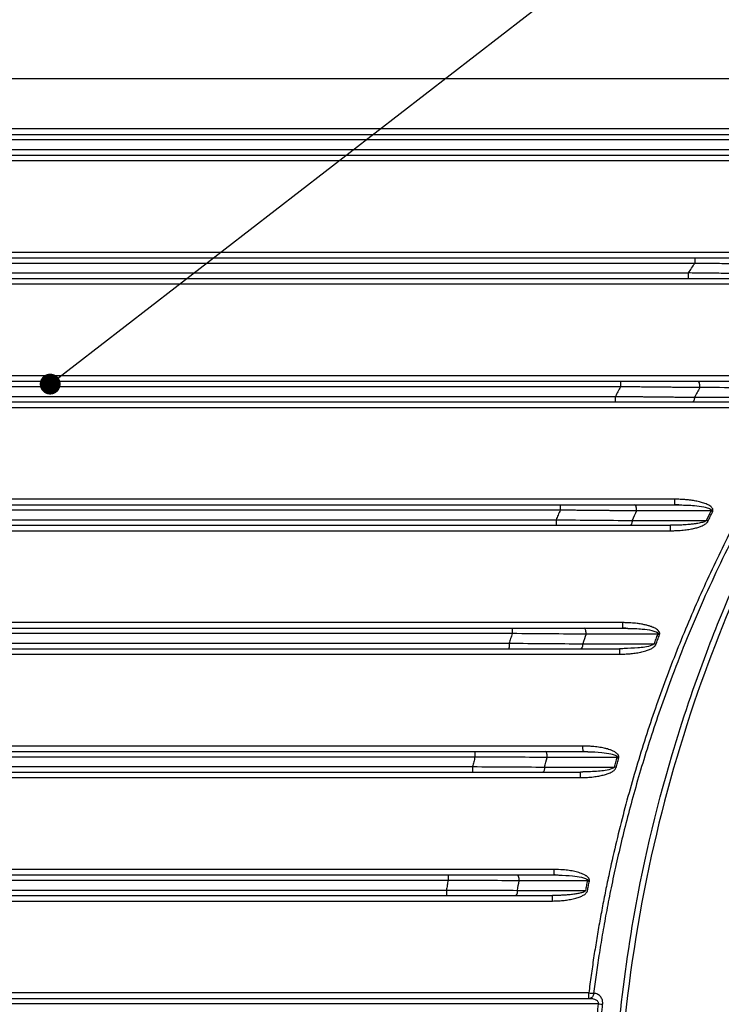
# Model space of a CAD drawing. Header units: millimetres. Extents: x 0 to 1118, y 0 to 864.
# Tile 55 of 76: x 625 to 676, y 173 to 245. Entities that reach past the tile are written whole.
import ezdxf

# ---------------------------------------------------------------- set-up
doc = ezdxf.new("R2010")
doc.units = ezdxf.units.MM
doc.dimstyles.new('SLDDIMSTYLE0', dxfattribs={"dimtxt": 0.18, "dimasz": 1.524, "dimexe": 0, "dimexo": 0.0625, "dimgap": 0, "dimtad": 0, "dimtih": 1, "dimtoh": 1, "dimdec": 0, "dimrnd": 1e-09, "dimzin": 0, "dimdsep": 46, "dimtxsty": 'Standard', "dimblk1": 'DOT', "dimblk2": 'DOT', "dimsah": 1, "dimcen": 0.09, "dimadec": 0, "dimazin": 0, "dimtfac": 1.524, "dimtdec": 0, "dimtofl": 0, "dimtmove": 0, "dimatfit": 3, "dimldrblk": 'DOT', "dimfxl": 1, "dimfrac": 2, "dimtolj": 1, "dimtzin": 0, "dimarcsym": 0})

# ---------------------------------------------------------------- blocks, each defined once
blk = doc.blocks.new('_DOT')
at = {"color": 0, "linetype": 'ByBlock', "lineweight": -2}
blk.add_line((-0.5, 0), (-1, 0), dxfattribs=at)
at = {"color": 0, "linetype": 'ByBlock', "const_width": 0.5}
blk.add_lwpolyline([(-0.25, 0, 1), (0.25, 0, 1)], format="xyb", close=True, dxfattribs=at)

msp = doc.modelspace()

# ---------------------------------------------------------------- linework, layer by layer
at = {"color": 7, "linetype": 'Continuous', "lineweight": 30}
for p, q in [((699.292, 240.72), (557.05, 240.72)), ((680.58, 236.251), (575.762, 236.251)), ((576.32, 235.551), (680.022, 235.551)), ((674.004, 227.251), (582.338, 227.251)), ((582.797, 226.551), (673.546, 226.551)), ((668.594, 218.251), (587.748, 218.251)), ((672.561, 209.651), (672.929, 209.635)), ((669.437, 208.499), (674.856, 208.497)), ((672.586, 208.155), (672.229, 208.123)), ((672.579, 208.156), (672.232, 208.151)), ((668.774, 200.651), (669.127, 200.634)), ((671.315, 200.207), (666.082, 200.208)), ((595.88, 199.551), (660.463, 199.551)), ((665.835, 199.509), (671.054, 199.507)), ((668.519, 199.151), (668.517, 199.123)), ((668.85, 199.166), (668.519, 199.151)), ((657.98, 191.251), (598.363, 191.251)), ((668.342, 191.216), (663.245, 191.218)), ((665.861, 191.651), (666.204, 191.634)), ((663.058, 190.518), (668.145, 190.517)), ((665.843, 190.152), (665.667, 190.123)), ((665.84, 190.159), (665.669, 190.151)), ((663.76, 182.651), (664.094, 182.635)), ((656.019, 182.251), (600.323, 182.251)), ((666.196, 182.227), (661.199, 182.228)), ((661.071, 181.528), (666.062, 181.528)), ((666.358, 173.651), (666.469, 173.639))]:
    msp.add_line(p, q, dxfattribs=at)
at = {"color": 7, "linetype": 'Continuous', "lineweight": 30, "flags": 128}
msp.add_lwpolyline([(666.964, 173.251), (659.233, 173.251), (651.483, 173.251), (643.72, 173.251), (635.948, 173.251), (628.171, 173.251), (620.395, 173.251), (612.623, 173.251), (604.86, 173.251), (597.11, 173.251), (589.378, 173.251)], dxfattribs=at)
at = {"color": 7, "linetype": 'Continuous', "lineweight": 30}
for points in [[(690.554, 237.051), (648.972, 237.051), (607.37, 237.051), (565.788, 237.051)], [(566.415, 234.751), (607.579, 234.751), (648.763, 234.751), (689.928, 234.751)], [(683.245, 228.051), (646.534, 228.051), (609.809, 228.051), (573.098, 228.051)], [(673.546, 226.551), (673.698, 226.785), (673.851, 227.018), (674.004, 227.251)], [(573.603, 225.751), (609.977, 225.751), (646.365, 225.751), (682.74, 225.751)], [(677.324, 219.051), (644.559, 219.051), (611.784, 219.051), (579.018, 219.051)], [(674.381, 218.187), (674.248, 217.954), (674.116, 217.721), (673.984, 217.487)], [(674.381, 218.187), (674.382, 218.208), (674.383, 218.229), (674.383, 218.251)], [(680.085, 218.186), (678.183, 218.186), (676.282, 218.186), (674.381, 218.187)], [(673.984, 217.487), (675.877, 217.487), (677.77, 217.487), (679.664, 217.487)], [(579.428, 216.751), (611.92, 216.751), (644.422, 216.751), (676.914, 216.751)], [(672.555, 210.051), (642.968, 210.051), (613.374, 210.051), (583.788, 210.051)], [(669.757, 209.197), (669.65, 208.964), (669.543, 208.732), (669.438, 208.499)], [(669.758, 209.251), (669.758, 209.233), (669.758, 209.215), (669.757, 209.197)], [(675.194, 209.196), (673.381, 209.196), (671.569, 209.197), (669.757, 209.197)], [(674.856, 208.496), (674.968, 208.73), (675.08, 208.963), (675.194, 209.196)], [(675.194, 209.196), (675.231, 209.178), (675.269, 209.159), (675.307, 209.14)], [(663.894, 208.551), (665.773, 208.533), (667.649, 208.516), (669.438, 208.499)], [(584.117, 207.751), (613.484, 207.751), (642.858, 207.751), (672.225, 207.751)], [(672.229, 208.121), (672.23, 208.141), (672.231, 208.151), (672.232, 208.151)], [(668.768, 201.051), (641.705, 201.051), (614.637, 201.051), (587.574, 201.051)], [(666.083, 200.208), (664.349, 200.222), (662.526, 200.237), (660.7, 200.251)], [(666.083, 200.208), (665.999, 199.975), (665.917, 199.742), (665.835, 199.509)], [(666.082, 200.208), (666.083, 200.222), (666.083, 200.237), (666.083, 200.251)], [(671.314, 200.207), (671.353, 200.192), (671.394, 200.177), (671.432, 200.162)], [(660.463, 199.551), (662.285, 199.537), (664.105, 199.523), (665.835, 199.509)], [(587.829, 198.751), (614.722, 198.751), (641.62, 198.751), (668.513, 198.751)], [(665.856, 192.051), (640.734, 192.051), (615.608, 192.051), (590.486, 192.051)], [(663.246, 191.218), (661.552, 191.229), (659.767, 191.24), (657.98, 191.251)], [(663.058, 190.518), (663.12, 190.752), (663.182, 190.985), (663.246, 191.218)], [(663.245, 191.218), (663.246, 191.229), (663.246, 191.24), (663.246, 191.251)], [(668.342, 191.216), (668.382, 191.205), (668.423, 191.193), (668.463, 191.182)], [(657.8, 190.551), (659.585, 190.54), (661.367, 190.529), (663.058, 190.518)], [(668.267, 190.483), (668.223, 190.495), (668.182, 190.507), (668.145, 190.517)], [(590.679, 189.751), (615.672, 189.751), (640.67, 189.751), (665.663, 189.751)], [(665.667, 190.121), (665.667, 190.141), (665.668, 190.151), (665.669, 190.151)], [(663.755, 183.051), (640.034, 183.051), (616.309, 183.051), (592.588, 183.051)], [(661.199, 182.228), (659.534, 182.235), (657.778, 182.243), (656.019, 182.251)], [(661.071, 181.528), (661.113, 181.762), (661.155, 181.995), (661.199, 182.228)], [(666.196, 182.227), (666.237, 182.219), (666.279, 182.211), (666.32, 182.203)], [(655.897, 181.551), (657.654, 181.544), (659.408, 181.536), (661.071, 181.528)], [(592.719, 180.751), (616.353, 180.751), (639.99, 180.751), (663.623, 180.751)], [(666.279, 174.051), (640.875, 174.051), (615.467, 174.051), (590.063, 174.051)]]:
    msp.add_open_spline(points, degree=3, dxfattribs=at)
for points, knots in [([(565.779, 236.651), (566.968, 236.651), (569.344, 236.651), (572.91, 236.651), (576.475, 236.651), (580.04, 236.651), (583.605, 236.651), (587.171, 236.651), (590.736, 236.651), (594.301, 236.651), (597.866, 236.651), (601.432, 236.651), (604.997, 236.651), (608.562, 236.651), (612.128, 236.651), (615.693, 236.651), (619.258, 236.651), (622.823, 236.651), (626.389, 236.651), (629.954, 236.651), (633.519, 236.651), (637.084, 236.651), (640.65, 236.651), (644.215, 236.651), (647.78, 236.651), (651.345, 236.651), (654.911, 236.651), (658.476, 236.651), (662.041, 236.651), (665.606, 236.651), (669.172, 236.651), (672.737, 236.651), (676.302, 236.651), (679.867, 236.651), (683.433, 236.651), (686.998, 236.651), (689.375, 236.651), (690.563, 236.651)], [0, 0, 0, 0, 0.028576, 0.057151, 0.085725, 0.114298, 0.142871, 0.171444, 0.200015, 0.228587, 0.257158, 0.285728, 0.314299, 0.342869, 0.371438, 0.400008, 0.428577, 0.457146, 0.485715, 0.514285, 0.542854, 0.571423, 0.599992, 0.628562, 0.657131, 0.685701, 0.714272, 0.742842, 0.771413, 0.799985, 0.828556, 0.857129, 0.885702, 0.914275, 0.942849, 0.971424, 1, 1, 1, 1]), ([(698.56, 236.667), (698.391, 236.511), (698.053, 236.198), (697.55, 235.725), (697.05, 235.248), (696.553, 234.768), (696.059, 234.285), (695.569, 233.798), (695.082, 233.308), (694.598, 232.814), (694.117, 232.317), (693.64, 231.817), (693.166, 231.314), (692.695, 230.807), (691.371, 229.362), (689.251, 226.929), (686.45, 223.414), (683.805, 219.78), (681.321, 216.034), (679.003, 212.182), (676.856, 208.233), (674.884, 204.194), (673.09, 200.071), (671.478, 195.874), (670.052, 191.611), (668.813, 187.289), (668.015, 183.957), (667.53, 181.652), (667.281, 180.392), (667.048, 179.129), (666.832, 177.863), (666.631, 176.595), (666.445, 175.324), (666.334, 174.475), (666.279, 174.051)], [0, 0, 0, 0, 0.009609, 0.019218, 0.028826, 0.038434, 0.048043, 0.057653, 0.067264, 0.076877, 0.086493, 0.096111, 0.105732, 0.115356, 0.124985, 0.187481, 0.249967, 0.312445, 0.374954, 0.437474, 0.499945, 0.562419, 0.624945, 0.687463, 0.749952, 0.81244, 0.874967, 0.892846, 0.910715, 0.928576, 0.946432, 0.964286, 0.982141, 1, 1, 1, 1]), ([(698.803, 236.408), (698.619, 236.238), (698.253, 235.899), (697.708, 235.385), (697.168, 234.869), (696.632, 234.349), (696.1, 233.826), (695.574, 233.3), (695.051, 232.77), (694.205, 231.9), (692.668, 230.274), (690.049, 227.335), (686.742, 223.252), (683.838, 219.207), (680.551, 214.171), (678.076, 209.847), (675.861, 205.394), (674.61, 202.683), (673.439, 199.936), (672.429, 197.364), (671.572, 195.002), (670.856, 192.884), (670.21, 190.826), (669.628, 188.833), (669.107, 186.905), (668.643, 185.045), (668.23, 183.254), (667.866, 181.534), (667.546, 179.887), (667.266, 178.313), (667.023, 176.814), (666.812, 175.39), (666.691, 174.465), (666.632, 174.015)], [0, 0, 0, 0, 0.010466, 0.020915, 0.031348, 0.041767, 0.052173, 0.062568, 0.072952, 0.083327, 0.113396, 0.166651, 0.248122, 0.333289, 0.375029, 0.49992, 0.541576, 0.583241, 0.624916, 0.666598, 0.698917, 0.730125, 0.760221, 0.789204, 0.817073, 0.84383, 0.869475, 0.894007, 0.917428, 0.939738, 0.960937, 0.981024, 1, 1, 1, 1]), ([(698.769, 86.386), (698.591, 86.565), (698.24, 86.918), (697.726, 87.444), (697.229, 87.959), (696.752, 88.461), (696.292, 88.951), (695.849, 89.428), (695.424, 89.892), (695.017, 90.342), (694.626, 90.779), (694.251, 91.202), (693.893, 91.612), (693.552, 92.006), (693.226, 92.386), (692.915, 92.752), (692.62, 93.102), (692.341, 93.437), (692.076, 93.757), (691.228, 94.79), (689.904, 96.46), (688.231, 98.699), (686.849, 100.646), (684.805, 103.659), (680.811, 110.092), (676.948, 117.944), (672.975, 128.354), (669.225, 141.694), (667.34, 159.689), (668.822, 177.338), (671.734, 189.891), (674.258, 197.369), (676.852, 203.93), (680.209, 211.077), (683.961, 217.373), (686.516, 221.166), (687.736, 222.918), (689.54, 225.375), (691.11, 227.37), (692.226, 228.726), (692.674, 229.265), (693.189, 229.873), (693.77, 230.55), (694.421, 231.293), (695.143, 232.102), (695.939, 232.974), (696.81, 233.905), (697.759, 234.896), (698.425, 235.568), (698.769, 235.915)], [0, 0, 0, 0, 0.004571, 0.009013, 0.013327, 0.017511, 0.021566, 0.025491, 0.029288, 0.032955, 0.036494, 0.039903, 0.043183, 0.046333, 0.049355, 0.052247, 0.055011, 0.057645, 0.06015, 0.062526, 0.081844, 0.098705, 0.113108, 0.125052, 0.164593, 0.250044, 0.282762, 0.366089, 0.49991, 0.607329, 0.684825, 0.732362, 0.74992, 0.812432, 0.874941, 0.882306, 0.895183, 0.913572, 0.937471, 0.941122, 0.94535, 0.950157, 0.955543, 0.961506, 0.968048, 0.975169, 0.982868, 0.991145, 1, 1, 1, 1]), ([(699.041, 235.655), (698.867, 235.48), (698.519, 235.13), (698.002, 234.601), (697.49, 234.07), (696.981, 233.535), (696.477, 232.997), (695.978, 232.456), (695.483, 231.912), (694.699, 231.039), (693.243, 229.373), (690.679, 226.264), (687.554, 222.082), (684.198, 217.02), (681.271, 211.999), (677.691, 204.986), (673.823, 195.582), (670.343, 183.09), (668.558, 170.807), (668.198, 159.457), (668.816, 149.755), (670.008, 142.03), (671.272, 136.258), (672.402, 131.971), (673.71, 127.738), (674.998, 124.109), (676.62, 119.988), (679.014, 114.586), (682.752, 107.548), (686.439, 101.829), (689.904, 97.053), (692, 94.408), (693.881, 92.201), (694.713, 91.247), (695.557, 90.304), (696.412, 89.373), (697.277, 88.453), (698.153, 87.543), (698.745, 86.945), (699.041, 86.647)], [0, 0, 0, 0, 0.004481, 0.008958, 0.01343, 0.017897, 0.02236, 0.026817, 0.03127, 0.035717, 0.048133, 0.071435, 0.108888, 0.142867, 0.181641, 0.214301, 0.285712, 0.365738, 0.448943, 0.510178, 0.571408, 0.624986, 0.651785, 0.678572, 0.705372, 0.732154, 0.748405, 0.78573, 0.839311, 0.892856, 0.909095, 0.946426, 0.954095, 0.961759, 0.969418, 0.977071, 0.984719, 0.992362, 1, 1, 1, 1]), ([(566.406, 235.151), (567.582, 235.151), (569.935, 235.151), (573.465, 235.151), (576.994, 235.151), (580.524, 235.151), (584.053, 235.151), (587.583, 235.151), (591.112, 235.151), (594.641, 235.151), (598.171, 235.151), (601.7, 235.151), (605.23, 235.151), (608.759, 235.151), (612.289, 235.151), (615.818, 235.151), (619.348, 235.151), (622.877, 235.151), (626.406, 235.151), (629.936, 235.151), (633.465, 235.151), (636.995, 235.151), (640.524, 235.151), (644.054, 235.151), (647.583, 235.151), (651.113, 235.151), (654.642, 235.151), (658.171, 235.151), (661.701, 235.151), (665.23, 235.151), (668.76, 235.151), (672.289, 235.151), (675.819, 235.151), (679.348, 235.151), (682.878, 235.151), (686.407, 235.151), (688.76, 235.151), (689.936, 235.151)], [0, 0, 0, 0, 0.028576, 0.05715, 0.085725, 0.114298, 0.142871, 0.171443, 0.200015, 0.228587, 0.257158, 0.285728, 0.314298, 0.342868, 0.371438, 0.400008, 0.428577, 0.457146, 0.485715, 0.514285, 0.542854, 0.571423, 0.599992, 0.628562, 0.657132, 0.685702, 0.714272, 0.742842, 0.771413, 0.799985, 0.828557, 0.857129, 0.885702, 0.914275, 0.94285, 0.971424, 1, 1, 1, 1]), ([(573.09, 227.651), (574.356, 227.651), (576.888, 227.651), (580.687, 227.651), (584.486, 227.651), (588.285, 227.651), (592.083, 227.651), (595.882, 227.651), (599.681, 227.651), (603.48, 227.651), (607.278, 227.651), (611.077, 227.651), (614.876, 227.651), (618.674, 227.651), (622.473, 227.651), (626.272, 227.651), (630.071, 227.651), (633.869, 227.651), (637.668, 227.651), (641.467, 227.651), (645.265, 227.651), (649.064, 227.651), (652.863, 227.651), (656.662, 227.651), (660.46, 227.651), (664.259, 227.651), (668.058, 227.651), (671.856, 227.651), (675.655, 227.651), (679.454, 227.651), (681.986, 227.651), (683.253, 227.651)], [0, 0, 0, 0, 0.034487, 0.068972, 0.103458, 0.137942, 0.172426, 0.206909, 0.241391, 0.275873, 0.310355, 0.344836, 0.379317, 0.413798, 0.448279, 0.48276, 0.51724, 0.551721, 0.586202, 0.620683, 0.655164, 0.689645, 0.724127, 0.758609, 0.793091, 0.827574, 0.862058, 0.896542, 0.931028, 0.965513, 1, 1, 1, 1]), ([(673.998, 227.651), (674, 227.651), (674.001, 227.608), (674.004, 227.46), (674.004, 227.356), (674.004, 227.251)], [0, 0, 0, 0, 0.5, 0.5, 1, 1, 1, 1]), ([(680.102, 227.177), (679.992, 227.178), (679.763, 227.181), (679.403, 227.186), (679.01, 227.191), (678.585, 227.196), (678.127, 227.202), (677.636, 227.208), (677.111, 227.214), (676.554, 227.221), (675.963, 227.228), (675.34, 227.235), (674.683, 227.243), (674.234, 227.248), (674.004, 227.251)], [0, 0, 0, 0, 0.055252, 0.1156092, 0.1810717, 0.2516399, 0.327314, 0.4080943, 0.4939806, 0.5849732, 0.6810717, 0.782276, 0.8885856, 1, 1, 1, 1]), ([(673.539, 226.151), (673.541, 226.151), (673.543, 226.193), (673.545, 226.343), (673.546, 226.445), (673.546, 226.551)], [0, 0, 0, 0, 0.5, 0.5, 1, 1, 1, 1]), ([(679.615, 226.477), (679.528, 226.479), (679.331, 226.481), (678.996, 226.486), (678.584, 226.491), (677.999, 226.499), (677.331, 226.507), (676.6, 226.515), (675.941, 226.523), (675.297, 226.531), (674.684, 226.538), (674.104, 226.545), (673.728, 226.549), (673.546, 226.551)], [0, 0, 0, 0, 0.043927, 0.100349, 0.16932, 0.250894, 0.393055, 0.501178, 0.611839, 0.717102, 0.816909, 0.91122, 1, 1, 1, 1]), ([(573.595, 226.151), (574.85, 226.151), (577.359, 226.151), (581.123, 226.151), (584.887, 226.151), (588.65, 226.151), (592.414, 226.151), (596.178, 226.151), (599.942, 226.151), (603.706, 226.151), (607.47, 226.151), (611.234, 226.151), (614.998, 226.151), (618.761, 226.151), (622.525, 226.151), (626.289, 226.151), (630.053, 226.151), (633.817, 226.151), (637.581, 226.151), (641.345, 226.151), (645.109, 226.151), (648.873, 226.151), (652.636, 226.151), (656.4, 226.151), (660.164, 226.151), (663.928, 226.151), (667.692, 226.151), (671.456, 226.151), (675.22, 226.151), (678.984, 226.151), (681.493, 226.151), (682.747, 226.151)], [0, 0, 0, 0, 0.0344866, 0.0689723, 0.1034574, 0.1379417, 0.1724253, 0.2069084, 0.241391, 0.2758731, 0.3103548, 0.3448362, 0.3793174, 0.4137983, 0.448279, 0.4827597, 0.5172403, 0.551721, 0.5862017, 0.6206826, 0.6551638, 0.6896452, 0.7241269, 0.758609, 0.7930916, 0.8275747, 0.8620583, 0.8965426, 0.9310277, 0.9655134, 1, 1, 1, 1]), ([(579.011, 218.651), (580.272, 218.651), (582.793, 218.651), (586.574, 218.651), (590.356, 218.651), (594.137, 218.651), (597.919, 218.651), (601.7, 218.651), (605.482, 218.651), (609.263, 218.651), (613.045, 218.651), (616.827, 218.651), (620.608, 218.651), (624.39, 218.651), (628.171, 218.651), (631.953, 218.651), (635.734, 218.651), (639.516, 218.651), (643.297, 218.651), (647.079, 218.651), (650.86, 218.651), (654.642, 218.651), (658.424, 218.651), (662.205, 218.651), (665.987, 218.651), (669.768, 218.651), (673.55, 218.651), (676.071, 218.651), (677.331, 218.651)], [0, 0, 0, 0, 0.038465, 0.076929, 0.115392, 0.153855, 0.192317, 0.230779, 0.26924, 0.307701, 0.346161, 0.384621, 0.423081, 0.46154, 0.5, 0.53846, 0.576919, 0.615379, 0.653839, 0.692299, 0.73076, 0.769221, 0.807683, 0.846145, 0.884608, 0.923071, 0.961535, 1, 1, 1, 1]), ([(668.589, 218.651), (668.59, 218.651), (668.591, 218.608), (668.594, 218.46), (668.594, 218.356), (668.594, 218.251)], [0, 0, 0, 0, 0.5, 0.5, 1, 1, 1, 1]), ([(674.383, 218.251), (674.383, 218.356), (674.37, 218.46), (674.326, 218.608), (674.296, 218.651), (674.265, 218.651)], [0, 0, 0, 0, 0.5, 0.5, 1, 1, 1, 1]), ([(668.594, 218.251), (668.529, 218.13), (668.403, 217.897), (668.278, 217.664), (668.218, 217.551)], [0, 0, 0, 0, 0.51716, 1, 1, 1, 1]), ([(674.381, 218.187), (674.277, 218.188), (674.062, 218.191), (673.727, 218.195), (673.371, 218.199), (672.992, 218.203), (672.592, 218.208), (672.169, 218.213), (671.724, 218.217), (671.256, 218.223), (670.767, 218.228), (670.255, 218.233), (669.721, 218.239), (669.165, 218.245), (668.787, 218.249), (668.594, 218.251)], [0, 0, 0, 0, 0.055601, 0.114755, 0.177464, 0.243725, 0.313541, 0.38691, 0.463834, 0.544311, 0.628342, 0.715927, 0.807065, 0.901756, 1, 1, 1, 1]), ([(579.421, 217.151), (580.671, 217.151), (583.171, 217.151), (586.921, 217.151), (590.671, 217.151), (594.421, 217.151), (598.171, 217.151), (601.921, 217.151), (605.671, 217.151), (609.421, 217.151), (613.171, 217.151), (616.921, 217.151), (620.671, 217.151), (624.421, 217.151), (628.171, 217.151), (631.921, 217.151), (635.671, 217.151), (639.421, 217.151), (643.171, 217.151), (646.921, 217.151), (650.671, 217.151), (654.421, 217.151), (658.171, 217.151), (661.921, 217.151), (665.671, 217.151), (669.421, 217.151), (673.171, 217.151), (675.671, 217.151), (676.921, 217.151)], [0, 0, 0, 0, 0.0384649, 0.076929, 0.1153923, 0.153855, 0.1923171, 0.2307786, 0.2692397, 0.3077004, 0.3461607, 0.3846208, 0.4230806, 0.4615403, 0.5, 0.5384597, 0.5769194, 0.6153792, 0.6538393, 0.6922996, 0.7307603, 0.7692214, 0.8076829, 0.846145, 0.8846077, 0.923071, 0.9615351, 1, 1, 1, 1]), ([(588.124, 217.551), (591.813, 217.551), (594.447, 217.551), (601.824, 217.551), (604.458, 217.551), (611.836, 217.551), (614.47, 217.551), (621.848, 217.551), (624.482, 217.551), (631.86, 217.551), (634.494, 217.551), (641.872, 217.551), (644.506, 217.551), (651.884, 217.551), (654.518, 217.551), (661.895, 217.551), (664.529, 217.551), (668.218, 217.551)], [0, 0, 0, 0, 0.125, 0.125, 0.25, 0.25, 0.375, 0.375, 0.5, 0.5, 0.625, 0.625, 0.75, 0.75, 0.875, 0.875, 1, 1, 1, 1]), ([(668.212, 217.151), (668.214, 217.151), (668.215, 217.193), (668.217, 217.343), (668.218, 217.445), (668.218, 217.551)], [0, 0, 0, 0, 0.5, 0.5, 1, 1, 1, 1]), ([(668.218, 217.551), (668.328, 217.55), (668.545, 217.548), (668.866, 217.544), (669.178, 217.541), (669.482, 217.538), (669.777, 217.535), (670.063, 217.532), (670.341, 217.529), (670.61, 217.526), (670.87, 217.523), (671.122, 217.52), (671.365, 217.518), (671.599, 217.515), (671.825, 217.513), (672.042, 217.51), (672.25, 217.508), (672.449, 217.506), (672.641, 217.503), (672.823, 217.501), (672.997, 217.499), (673.163, 217.497), (673.32, 217.496), (673.469, 217.494), (673.61, 217.492), (673.742, 217.491), (673.866, 217.489), (673.946, 217.488), (673.984, 217.487)], [0, 0, 0, 0, 0.056233, 0.111044, 0.164434, 0.216403, 0.266949, 0.316074, 0.363777, 0.410058, 0.454917, 0.498355, 0.54037, 0.580964, 0.620136, 0.657887, 0.694215, 0.729122, 0.762607, 0.79467, 0.825312, 0.854532, 0.88233, 0.908707, 0.933663, 0.957197, 0.979309, 1, 1, 1, 1]), ([(673.984, 217.487), (673.98, 217.395), (673.966, 217.308), (673.923, 217.186), (673.896, 217.151), (673.868, 217.151)], [0, 0, 0, 0, 0.5, 0.5, 1, 1, 1, 1]), ([(672.541, 209.685), (672.607, 209.678), (672.739, 209.663), (672.87, 209.652), (672.936, 209.646)], [0, 0, 0, 0, 0.499233, 1, 1, 1, 1]), ([(675.307, 209.14), (675.312, 209.154), (675.323, 209.181), (675.332, 209.223), (675.334, 209.27), (675.325, 209.323), (675.291, 209.398), (675.219, 209.485), (675.069, 209.6), (674.875, 209.696), (674.669, 209.77), (674.507, 209.822), (674.342, 209.863), (674.114, 209.916), (673.849, 209.961), (673.554, 209.999), (673.263, 210.026), (672.927, 210.046), (672.684, 210.049), (672.555, 210.051)], [0, 0, 0, 0, 0.014402, 0.027758, 0.04037, 0.058928, 0.079137, 0.117781, 0.164812, 0.259301, 0.323038, 0.373373, 0.42239, 0.484691, 0.596734, 0.679313, 0.76799, 0.876373, 1, 1, 1, 1]), ([(672.561, 209.651), (672.56, 209.652), (672.559, 209.653), (672.559, 209.683), (672.559, 209.683)], [0, 0, 0, 0, 0.981079, 1, 1, 1, 1]), ([(583.781, 209.651), (585.068, 209.651), (587.641, 209.651), (591.501, 209.651), (595.361, 209.651), (599.221, 209.651), (603.081, 209.651), (606.941, 209.651), (610.801, 209.651), (614.661, 209.651), (618.521, 209.651), (622.381, 209.651), (626.241, 209.651), (630.101, 209.651), (633.961, 209.651), (637.821, 209.651), (641.681, 209.651), (645.541, 209.651), (649.401, 209.651), (653.261, 209.651), (657.121, 209.651), (660.981, 209.651), (664.841, 209.651), (668.701, 209.651), (671.274, 209.651), (672.561, 209.651)], [0, 0, 0, 0, 0.0434814, 0.0869619, 0.1304416, 0.1739207, 0.2173992, 0.2608771, 0.3043546, 0.3478317, 0.3913086, 0.4347852, 0.4782618, 0.5217382, 0.5652148, 0.6086914, 0.6521683, 0.6956454, 0.7391229, 0.7826008, 0.8260793, 0.8695584, 0.9130381, 0.9565186, 1, 1, 1, 1]), ([(664.199, 209.251), (660.416, 209.251), (657.688, 209.251), (650.123, 209.251), (647.394, 209.251), (639.829, 209.251), (637.1, 209.251), (629.536, 209.251), (626.807, 209.251), (619.242, 209.251), (616.513, 209.251), (608.948, 209.251), (606.219, 209.251), (598.655, 209.251), (595.926, 209.251), (592.144, 209.251)], [0, 0, 0, 0, 0.142857, 0.142857, 0.285714, 0.285714, 0.428571, 0.428571, 0.571429, 0.571429, 0.714286, 0.714286, 0.857143, 0.857143, 1, 1, 1, 1]), ([(664.199, 209.251), (664.146, 209.131), (664.044, 208.898), (663.943, 208.664), (663.894, 208.551)], [0, 0, 0, 0, 0.514481, 1, 1, 1, 1]), ([(664.194, 209.651), (664.195, 209.651), (664.196, 209.608), (664.198, 209.46), (664.199, 209.356), (664.199, 209.251)], [0, 0, 0, 0, 0.5, 0.5, 1, 1, 1, 1]), ([(669.757, 209.197), (669.659, 209.198), (669.458, 209.2), (669.148, 209.203), (668.822, 209.207), (668.481, 209.21), (668.123, 209.214), (667.75, 209.217), (667.361, 209.221), (666.956, 209.225), (666.535, 209.229), (666.098, 209.233), (665.645, 209.238), (665.176, 209.242), (664.693, 209.246), (664.365, 209.249), (664.199, 209.251)], [0, 0, 0, 0, 0.054584, 0.11176, 0.171527, 0.233886, 0.298836, 0.366377, 0.43651, 0.509235, 0.584551, 0.662459, 0.742958, 0.826048, 0.911728, 1, 1, 1, 1]), ([(669.758, 209.251), (669.758, 209.356), (669.745, 209.46), (669.7, 209.608), (669.668, 209.651), (669.637, 209.651)], [0, 0, 0, 0, 0.5, 0.5, 1, 1, 1, 1]), ([(674.97, 208.442), (675.026, 208.558), (675.137, 208.792), (675.25, 209.024), (675.307, 209.14)], [0, 0, 0, 0, 0.499694, 1, 1, 1, 1]), ([(675.219, 209.251), (675.219, 209.246), (675.218, 209.236), (675.213, 209.222), (675.205, 209.208), (675.197, 209.2), (675.194, 209.196)], [0, 0, 0, 0, 0.231698, 0.46915, 0.72246, 1, 1, 1, 1]), ([(592.448, 208.551), (596.201, 208.551), (598.901, 208.551), (606.408, 208.551), (609.107, 208.551), (616.614, 208.551), (619.314, 208.551), (626.821, 208.551), (629.521, 208.551), (637.028, 208.551), (639.728, 208.551), (647.235, 208.551), (649.934, 208.551), (657.441, 208.551), (660.141, 208.551), (663.894, 208.551)], [0, 0, 0, 0, 0.1428571, 0.1428571, 0.2857143, 0.2857143, 0.4285714, 0.4285714, 0.5714286, 0.5714286, 0.7142857, 0.7142857, 0.8571429, 0.8571429, 1, 1, 1, 1]), ([(663.894, 208.551), (663.894, 208.445), (663.894, 208.343), (663.892, 208.193), (663.89, 208.151), (663.889, 208.151)], [0, 0, 0, 0, 0.5, 0.5, 1, 1, 1, 1]), ([(669.438, 208.499), (669.434, 208.403), (669.419, 208.313), (669.375, 208.187), (669.346, 208.151), (669.317, 208.151)], [0, 0, 0, 0, 0.5, 0.5, 1, 1, 1, 1]), ([(672.225, 207.751), (672.336, 207.753), (672.54, 207.757), (672.817, 207.768), (673.057, 207.786), (673.338, 207.817), (673.656, 207.863), (673.995, 207.933), (674.284, 208.012), (674.513, 208.097), (674.684, 208.18), (674.795, 208.249), (674.873, 208.315), (674.928, 208.375), (674.956, 208.42), (674.97, 208.442)], [0, 0, 0, 0, 0.113856, 0.210505, 0.285884, 0.36253, 0.501935, 0.617068, 0.720087, 0.810959, 0.868095, 0.916343, 0.945489, 0.973187, 1, 1, 1, 1]), ([(674.97, 208.442), (674.959, 208.447), (674.939, 208.458), (674.909, 208.472), (674.882, 208.485), (674.864, 208.493), (674.856, 208.496)], [0, 0, 0, 0, 0.276339, 0.5349, 0.77596, 1, 1, 1, 1]), ([(584.111, 208.151), (585.388, 208.151), (587.942, 208.151), (591.773, 208.151), (595.605, 208.151), (599.436, 208.151), (603.267, 208.151), (607.099, 208.151), (610.93, 208.151), (614.761, 208.151), (618.593, 208.151), (622.424, 208.151), (626.255, 208.151), (630.087, 208.151), (633.918, 208.151), (637.75, 208.151), (641.581, 208.151), (645.412, 208.151), (649.244, 208.151), (653.075, 208.151), (656.906, 208.151), (660.738, 208.151), (664.569, 208.151), (668.4, 208.151), (670.954, 208.151), (672.232, 208.151)], [0, 0, 0, 0, 0.043481, 0.086962, 0.130442, 0.173921, 0.217399, 0.260877, 0.304354, 0.347832, 0.391309, 0.434785, 0.478262, 0.521738, 0.565215, 0.608691, 0.652168, 0.695646, 0.739123, 0.782601, 0.826079, 0.869558, 0.913038, 0.956519, 1, 1, 1, 1]), ([(671.432, 200.162), (671.436, 200.172), (671.443, 200.192), (671.448, 200.223), (671.45, 200.254), (671.447, 200.295), (671.432, 200.349), (671.383, 200.434), (671.292, 200.528), (671.171, 200.607), (671.068, 200.664), (670.959, 200.712), (670.817, 200.769), (670.621, 200.831), (670.379, 200.893), (670.105, 200.947), (669.834, 200.987), (669.58, 201.015), (669.34, 201.033), (669.068, 201.045), (668.873, 201.049), (668.768, 201.051)], [0, 0, 0, 0, 0.010805, 0.021141, 0.03116, 0.041031, 0.06195, 0.085692, 0.138187, 0.189667, 0.228208, 0.255087, 0.307038, 0.379595, 0.459455, 0.553901, 0.656728, 0.73066, 0.806867, 0.89545, 1, 1, 1, 1]), ([(587.568, 200.651), (588.857, 200.651), (591.435, 200.651), (595.302, 200.651), (599.169, 200.651), (603.036, 200.651), (606.903, 200.651), (610.77, 200.651), (614.637, 200.651), (618.503, 200.651), (622.37, 200.651), (626.237, 200.651), (630.104, 200.651), (633.971, 200.651), (637.838, 200.651), (641.705, 200.651), (645.572, 200.651), (649.439, 200.651), (653.306, 200.651), (657.173, 200.651), (661.04, 200.651), (664.907, 200.651), (667.485, 200.651), (668.774, 200.651)], [0, 0, 0, 0, 0.047622, 0.095243, 0.142863, 0.190483, 0.238102, 0.28572, 0.333338, 0.380956, 0.428574, 0.476191, 0.523809, 0.571426, 0.619044, 0.666662, 0.71428, 0.761898, 0.809517, 0.857137, 0.904757, 0.952378, 1, 1, 1, 1]), ([(660.695, 200.651), (660.696, 200.651), (660.698, 200.608), (660.699, 200.46), (660.7, 200.356), (660.7, 200.251)], [0, 0, 0, 0, 0.5, 0.5, 1, 1, 1, 1]), ([(666.083, 200.251), (666.083, 200.356), (666.07, 200.46), (666.023, 200.608), (665.991, 200.651), (665.958, 200.652)], [0, 0, 0, 0, 0.5, 0.5, 1, 1, 1, 1]), ([(668.754, 200.685), (668.818, 200.678), (668.945, 200.663), (669.07, 200.652), (669.133, 200.646)], [0, 0, 0, 0, 0.499168, 1, 1, 1, 1]), ([(668.774, 200.651), (668.773, 200.652), (668.772, 200.653), (668.771, 200.683), (668.771, 200.683)], [0, 0, 0, 0, 0.98117, 1, 1, 1, 1]), ([(660.7, 200.251), (657.249, 200.251), (654.857, 200.251), (647.956, 200.251), (645.563, 200.251), (638.662, 200.251), (636.269, 200.251), (629.368, 200.251), (626.975, 200.251), (620.073, 200.251), (617.681, 200.251), (610.78, 200.251), (608.387, 200.251), (601.486, 200.251), (599.093, 200.251), (595.643, 200.251)], [0, 0, 0, 0, 0.142857, 0.142857, 0.285714, 0.285714, 0.428571, 0.428571, 0.571429, 0.571429, 0.714286, 0.714286, 0.857143, 0.857143, 1, 1, 1, 1]), ([(660.7, 200.251), (660.659, 200.132), (660.579, 199.898), (660.501, 199.665), (660.463, 199.551)], [0, 0, 0, 0, 0.512384, 1, 1, 1, 1]), ([(671.054, 199.507), (671.097, 199.624), (671.162, 199.799), (671.227, 199.974), (671.271, 200.09), (671.292, 200.148), (671.314, 200.207)], [0, 0, 0, 0, 0.5, 0.75, 0.75, 1, 1, 1, 1]), ([(671.172, 199.464), (671.215, 199.58), (671.301, 199.813), (671.389, 200.046), (671.432, 200.162)], [0, 0, 0, 0, 0.500044, 1, 1, 1, 1]), ([(587.824, 199.151), (589.104, 199.151), (591.666, 199.151), (595.509, 199.151), (599.351, 199.151), (603.194, 199.151), (607.037, 199.151), (610.879, 199.151), (614.722, 199.151), (618.565, 199.151), (622.407, 199.151), (626.25, 199.151), (630.092, 199.151), (633.935, 199.151), (637.778, 199.151), (641.62, 199.151), (645.463, 199.151), (649.306, 199.151), (653.148, 199.151), (656.991, 199.151), (660.834, 199.151), (664.676, 199.151), (667.238, 199.151), (668.519, 199.151)], [0, 0, 0, 0, 0.047622, 0.095243, 0.142863, 0.190483, 0.238102, 0.28572, 0.333338, 0.380956, 0.428574, 0.476191, 0.523809, 0.571426, 0.619044, 0.666662, 0.71428, 0.761898, 0.809517, 0.857137, 0.904757, 0.952378, 1, 1, 1, 1]), ([(660.463, 199.551), (660.463, 199.445), (660.462, 199.343), (660.461, 199.193), (660.459, 199.151), (660.458, 199.151)], [0, 0, 0, 0, 0.5, 0.5, 1, 1, 1, 1]), ([(665.835, 199.509), (665.832, 199.412), (665.817, 199.319), (665.771, 199.188), (665.741, 199.151), (665.71, 199.151)], [0, 0, 0, 0, 0.5, 0.5, 1, 1, 1, 1]), ([(668.857, 199.155), (668.797, 199.151), (668.678, 199.142), (668.56, 199.13), (668.501, 199.124)], [0, 0, 0, 0, 0.4978104, 1, 1, 1, 1]), ([(668.513, 198.751), (668.579, 198.751), (668.71, 198.752), (668.904, 198.759), (669.096, 198.769), (669.284, 198.784), (669.47, 198.803), (669.73, 198.837), (670.051, 198.891), (670.403, 198.98), (670.692, 199.081), (670.881, 199.175), (670.996, 199.252), (671.058, 199.303), (671.108, 199.354), (671.147, 199.407), (671.164, 199.445), (671.172, 199.464)], [0, 0, 0, 0, 0.06952, 0.138006, 0.205492, 0.272013, 0.337606, 0.402311, 0.549105, 0.680762, 0.784928, 0.872045, 0.903104, 0.931062, 0.956226, 0.979018, 1, 1, 1, 1]), ([(671.172, 199.464), (671.161, 199.468), (671.139, 199.477), (671.108, 199.488), (671.08, 199.498), (671.062, 199.504), (671.054, 199.507)], [0, 0, 0, 0, 0.283477, 0.544171, 0.782722, 1, 1, 1, 1]), ([(668.463, 191.182), (668.466, 191.195), (668.471, 191.222), (668.472, 191.261), (668.469, 191.304), (668.455, 191.351), (668.429, 191.401), (668.392, 191.448), (668.347, 191.496), (668.293, 191.544), (668.185, 191.62), (668.055, 191.687), (667.914, 191.745), (667.788, 191.792), (667.621, 191.843), (667.344, 191.913), (667.051, 191.965), (666.759, 192.003), (666.508, 192.028), (666.208, 192.045), (665.981, 192.049), (665.856, 192.051)], [0, 0, 0, 0, 0.014106, 0.027375, 0.040013, 0.057795, 0.076869, 0.096698, 0.119063, 0.143583, 0.169803, 0.254323, 0.291228, 0.324752, 0.391231, 0.46934, 0.615447, 0.693684, 0.769285, 0.872197, 1, 1, 1, 1]), ([(590.48, 191.651), (591.737, 191.651), (594.249, 191.651), (598.018, 191.651), (601.787, 191.651), (605.557, 191.651), (609.326, 191.651), (613.095, 191.651), (616.864, 191.651), (620.633, 191.651), (624.402, 191.651), (628.171, 191.651), (631.94, 191.651), (635.709, 191.651), (639.478, 191.651), (643.247, 191.651), (647.016, 191.651), (650.785, 191.651), (654.554, 191.651), (658.323, 191.651), (662.092, 191.651), (664.605, 191.651), (665.861, 191.651)], [0, 0, 0, 0, 0.050003, 0.100004, 0.150005, 0.200006, 0.250006, 0.300005, 0.350004, 0.400003, 0.450001, 0.5, 0.549999, 0.599997, 0.649996, 0.699995, 0.749994, 0.799994, 0.849995, 0.899996, 0.949997, 1, 1, 1, 1]), ([(657.98, 191.251), (657.949, 191.132), (657.889, 190.899), (657.829, 190.665), (657.8, 190.551)], [0, 0, 0, 0, 0.5104514, 1, 1, 1, 1]), ([(657.976, 191.651), (657.977, 191.651), (657.978, 191.608), (657.979, 191.46), (657.98, 191.356), (657.98, 191.251)], [0, 0, 0, 0, 0.5, 0.5, 1, 1, 1, 1]), ([(663.246, 191.251), (663.246, 191.356), (663.232, 191.46), (663.185, 191.608), (663.152, 191.651), (663.118, 191.651)], [0, 0, 0, 0, 0.5, 0.5, 1, 1, 1, 1]), ([(665.843, 191.685), (665.904, 191.678), (666.027, 191.663), (666.15, 191.652), (666.211, 191.647)], [0, 0, 0, 0, 0.499115, 1, 1, 1, 1]), ([(665.861, 191.651), (665.861, 191.652), (665.86, 191.653), (665.859, 191.683), (665.859, 191.683)], [0, 0, 0, 0, 0.9810915, 1, 1, 1, 1]), ([(668.145, 190.517), (668.178, 190.634), (668.226, 190.809), (668.284, 191.013), (668.313, 191.115), (668.327, 191.166), (668.334, 191.191), (668.338, 191.204), (668.34, 191.209), (668.341, 191.213), (668.34, 191.214), (668.342, 191.216)], [0, 0, 0, 0, 0.5, 0.75, 0.875, 0.9375, 0.96875, 0.984375, 0.992188, 0.992188, 1, 1, 1, 1]), ([(668.267, 190.483), (668.299, 190.6), (668.364, 190.833), (668.43, 191.065), (668.463, 191.182)], [0, 0, 0, 0, 0.499711, 1, 1, 1, 1]), ([(598.542, 190.551), (602.186, 190.551), (604.774, 190.551), (612.062, 190.551), (614.651, 190.551), (621.939, 190.551), (624.527, 190.551), (631.815, 190.551), (634.404, 190.551), (641.692, 190.551), (644.28, 190.551), (651.568, 190.551), (654.156, 190.551), (657.8, 190.551)], [0, 0, 0, 0, 0.166667, 0.166667, 0.333333, 0.333333, 0.5, 0.5, 0.666667, 0.666667, 0.833333, 0.833333, 1, 1, 1, 1]), ([(657.8, 190.551), (657.8, 190.445), (657.8, 190.343), (657.798, 190.193), (657.797, 190.151), (657.796, 190.151)], [0, 0, 0, 0, 0.5, 0.5, 1, 1, 1, 1]), ([(663.058, 190.518), (663.055, 190.419), (663.04, 190.324), (662.994, 190.19), (662.962, 190.151), (662.931, 190.151)], [0, 0, 0, 0, 0.5, 0.5, 1, 1, 1, 1]), ([(665.663, 189.751), (665.741, 189.752), (665.888, 189.754), (666.094, 189.762), (666.295, 189.773), (666.503, 189.792), (666.773, 189.825), (667.08, 189.875), (667.357, 189.939), (667.555, 189.999), (667.696, 190.046), (667.838, 190.106), (667.969, 190.174), (668.078, 190.241), (668.152, 190.302), (668.202, 190.362), (668.239, 190.42), (668.257, 190.462), (668.267, 190.483)], [0, 0, 0, 0, 0.083146, 0.156797, 0.22098, 0.298848, 0.380191, 0.511961, 0.63124, 0.684661, 0.733671, 0.790158, 0.848556, 0.89166, 0.926841, 0.9509, 0.975146, 1, 1, 1, 1]), ([(590.674, 190.151), (591.924, 190.151), (594.423, 190.151), (598.173, 190.151), (601.923, 190.151), (605.673, 190.151), (609.422, 190.151), (613.172, 190.151), (616.922, 190.151), (620.672, 190.151), (624.421, 190.151), (628.171, 190.151), (631.921, 190.151), (635.671, 190.151), (639.42, 190.151), (643.17, 190.151), (646.92, 190.151), (650.67, 190.151), (654.419, 190.151), (658.169, 190.151), (661.919, 190.151), (664.419, 190.151), (665.669, 190.151)], [0, 0, 0, 0, 0.050002, 0.100004, 0.150005, 0.200006, 0.250005, 0.300005, 0.350004, 0.400003, 0.450001, 0.5, 0.549999, 0.599997, 0.649996, 0.699995, 0.749995, 0.799994, 0.849995, 0.899996, 0.949998, 1, 1, 1, 1]), ([(592.582, 182.651), (593.831, 182.651), (596.329, 182.651), (600.075, 182.651), (603.821, 182.651), (607.567, 182.651), (611.313, 182.651), (615.059, 182.651), (618.806, 182.651), (622.552, 182.651), (626.298, 182.651), (630.044, 182.651), (633.79, 182.651), (637.536, 182.651), (641.283, 182.651), (645.029, 182.651), (648.775, 182.651), (652.521, 182.651), (656.267, 182.651), (660.013, 182.651), (662.511, 182.651), (663.76, 182.651)], [0, 0, 0, 0, 0.052634, 0.105267, 0.1579, 0.210531, 0.263163, 0.315794, 0.368424, 0.421055, 0.473685, 0.526315, 0.578945, 0.631576, 0.684206, 0.736837, 0.789469, 0.8421, 0.894733, 0.947366, 1, 1, 1, 1]), ([(656.015, 182.651), (656.016, 182.651), (656.017, 182.608), (656.019, 182.46), (656.019, 182.356), (656.019, 182.251)], [0, 0, 0, 0, 0.5, 0.5, 1, 1, 1, 1]), ([(661.199, 182.228), (661.201, 182.336), (661.188, 182.447), (661.14, 182.605), (661.105, 182.651), (661.069, 182.651)], [0, 0, 0, 0, 0.5, 0.5, 1, 1, 1, 1]), ([(663.741, 182.685), (663.801, 182.678), (663.922, 182.663), (664.041, 182.652), (664.101, 182.647)], [0, 0, 0, 0, 0.499066, 1, 1, 1, 1]), ([(666.32, 182.203), (666.321, 182.216), (666.324, 182.241), (666.322, 182.279), (666.316, 182.315), (666.306, 182.35), (666.291, 182.383), (666.269, 182.421), (666.234, 182.463), (666.186, 182.509), (666.131, 182.555), (666.06, 182.606), (665.967, 182.66), (665.829, 182.725), (665.592, 182.816), (665.325, 182.886), (665.053, 182.943), (664.771, 182.987), (664.338, 183.04), (663.973, 183.047), (663.755, 183.051)], [0, 0, 0, 0, 0.013568, 0.026597, 0.039266, 0.05177, 0.064311, 0.077089, 0.09714, 0.121129, 0.14631, 0.171936, 0.211879, 0.258835, 0.329916, 0.475987, 0.54636, 0.619523, 0.772755, 1, 1, 1, 1]), ([(663.76, 182.651), (663.759, 182.652), (663.758, 182.653), (663.758, 182.683), (663.758, 182.683)], [0, 0, 0, 0, 0.981095, 1, 1, 1, 1]), ([(656.019, 182.251), (655.998, 182.133), (655.957, 181.899), (655.916, 181.666), (655.897, 181.551)], [0, 0, 0, 0, 0.507661, 1, 1, 1, 1]), ([(666.062, 181.528), (666.084, 181.644), (666.106, 181.761), (666.14, 181.936), (666.151, 181.994), (666.168, 182.081), (666.173, 182.11), (666.185, 182.169), (666.19, 182.198), (666.196, 182.227)], [0, 0, 0, 0, 0.5, 0.5, 0.75, 0.75, 0.875, 0.875, 1, 1, 1, 1]), ([(666.186, 181.504), (666.208, 181.621), (666.252, 181.854), (666.297, 182.086), (666.32, 182.203)], [0, 0, 0, 0, 0.500047, 1, 1, 1, 1]), ([(592.714, 181.151), (593.958, 181.151), (596.446, 181.151), (600.179, 181.151), (603.911, 181.151), (607.643, 181.151), (611.376, 181.151), (615.108, 181.151), (618.84, 181.151), (622.573, 181.151), (626.305, 181.151), (630.037, 181.151), (633.77, 181.151), (637.502, 181.151), (641.234, 181.151), (644.967, 181.151), (648.699, 181.151), (652.431, 181.151), (656.164, 181.151), (659.896, 181.151), (662.384, 181.151), (663.628, 181.151)], [0, 0, 0, 0, 0.052634, 0.105267, 0.157899, 0.210531, 0.263163, 0.315794, 0.368424, 0.421055, 0.473685, 0.526315, 0.578945, 0.631576, 0.684206, 0.736837, 0.789469, 0.842101, 0.894733, 0.947366, 1, 1, 1, 1]), ([(600.446, 181.551), (603.879, 181.551), (606.254, 181.551), (613.121, 181.551), (615.496, 181.551), (622.363, 181.551), (624.738, 181.551), (631.605, 181.551), (633.98, 181.551), (640.846, 181.551), (643.222, 181.551), (650.088, 181.551), (652.463, 181.551), (655.897, 181.551)], [0, 0, 0, 0, 0.166667, 0.166667, 0.333333, 0.333333, 0.5, 0.5, 0.666667, 0.666667, 0.833333, 0.833333, 1, 1, 1, 1]), ([(655.897, 181.551), (655.897, 181.446), (655.896, 181.342), (655.895, 181.194), (655.894, 181.151), (655.893, 181.151)], [0, 0, 0, 0, 0.5, 0.5, 1, 1, 1, 1]), ([(661.071, 181.528), (661.069, 181.428), (661.054, 181.33), (661.007, 181.191), (660.974, 181.151), (660.941, 181.151)], [0, 0, 0, 0, 0.5, 0.5, 1, 1, 1, 1]), ([(663.623, 180.751), (663.689, 180.751), (663.818, 180.752), (664.01, 180.759), (664.199, 180.77), (664.385, 180.786), (664.568, 180.806), (664.824, 180.842), (665.138, 180.9), (665.481, 180.993), (665.76, 181.101), (665.939, 181.201), (666.044, 181.283), (666.099, 181.336), (666.141, 181.391), (666.171, 181.446), (666.181, 181.485), (666.186, 181.504)], [0, 0, 0, 0, 0.070298, 0.139478, 0.207581, 0.274648, 0.340723, 0.405851, 0.553377, 0.684808, 0.788772, 0.874664, 0.904939, 0.932116, 0.956612, 0.978994, 1, 1, 1, 1]), ([(663.623, 180.751), (663.623, 180.856), (663.624, 180.96), (663.626, 181.108), (663.627, 181.151), (663.628, 181.151)], [0, 0, 0, 0, 0.5, 0.5, 1, 1, 1, 1]), ([(666.062, 181.528), (666.059, 181.522), (666.054, 181.509), (666.04, 181.491), (666.021, 181.474), (665.997, 181.456), (665.969, 181.439), (665.936, 181.422), (665.898, 181.405), (665.856, 181.388), (665.787, 181.364), (665.686, 181.335), (665.508, 181.294), (665.251, 181.25), (664.942, 181.212), (664.61, 181.183), (664.306, 181.166), (663.972, 181.153), (663.756, 181.152), (663.628, 181.151)], [0, 0, 0, 0, 0.0077431, 0.0165318, 0.0266241, 0.0381912, 0.0513467, 0.0661678, 0.0827084, 0.1010072, 0.1210928, 0.1694066, 0.2266071, 0.3407609, 0.4814839, 0.5998138, 0.740178, 0.8472014, 1, 1, 1, 1]), ([(666.279, 174.051), (666.342, 174.044), (666.408, 174.038), (666.531, 174.025), (666.587, 174.02), (666.632, 174.015)], [0, 0, 0, 0, 0.5, 0.5, 1, 1, 1, 1]), ([(666.284, 173.651), (666.283, 173.651), (666.281, 173.694), (666.279, 173.842), (666.279, 173.946), (666.279, 174.051)], [0, 0, 0, 0, 0.5, 0.5, 1, 1, 1, 1]), ([(666.632, 174.015), (666.629, 173.962), (666.618, 173.91), (666.587, 173.822), (666.567, 173.785), (666.522, 173.726), (666.495, 173.7), (666.432, 173.662), (666.396, 173.651), (666.358, 173.651)], [0, 0, 0, 0, 0.25, 0.25, 0.5, 0.5, 0.75, 0.75, 1, 1, 1, 1]), ([(667.289, 173.217), (667.291, 173.239), (667.294, 173.285), (667.294, 173.358), (667.286, 173.437), (667.265, 173.54), (667.22, 173.655), (667.145, 173.771), (667.051, 173.873), (666.932, 173.953), (666.816, 173.992), (666.714, 174.01), (666.66, 174.014), (666.632, 174.015)], [0, 0, 0, 0, 0.046314, 0.097989, 0.154937, 0.217017, 0.330409, 0.439994, 0.562665, 0.694511, 0.838771, 0.9184, 1, 1, 1, 1]), ([(590.058, 173.651), (591.329, 173.651), (593.87, 173.651), (597.681, 173.651), (601.492, 173.651), (605.303, 173.651), (609.115, 173.651), (612.926, 173.651), (616.737, 173.651), (620.549, 173.651), (624.36, 173.651), (628.171, 173.651), (631.982, 173.651), (635.794, 173.651), (639.605, 173.651), (643.416, 173.651), (647.228, 173.651), (651.039, 173.651), (654.85, 173.651), (658.662, 173.651), (662.473, 173.651), (665.014, 173.651), (666.284, 173.651)], [0, 0, 0, 0, 0.050003, 0.100004, 0.150005, 0.200006, 0.250006, 0.300005, 0.350004, 0.400003, 0.450001, 0.5, 0.549999, 0.599997, 0.649996, 0.699995, 0.749994, 0.799994, 0.849995, 0.899996, 0.949997, 1, 1, 1, 1]), ([(666.284, 173.651), (666.291, 173.651), (666.305, 173.651), (666.324, 173.651), (666.343, 173.651), (666.353, 173.651), (666.358, 173.651)], [0, 0, 0, 0, 0.246349, 0.4963679, 0.7493007, 1, 1, 1, 1]), ([(666.964, 173.251), (666.938, 173), (666.885, 172.498), (666.811, 171.744), (666.743, 170.99), (666.679, 170.235), (666.621, 169.48), (666.568, 168.725), (666.519, 167.969), (666.476, 167.213), (666.438, 166.456), (666.405, 165.7), (666.377, 164.942), (666.354, 164.185), (666.337, 163.427), (666.324, 162.669), (666.316, 161.91), (666.313, 160.954), (666.32, 159.802), (666.344, 158.454), (666.384, 157.107), (666.44, 155.762), (666.512, 154.417), (666.601, 153.074), (666.705, 151.731), (666.825, 150.39), (666.918, 149.497), (666.964, 149.051)], [0, 0, 0, 0, 0.031245, 0.062485, 0.093719, 0.124951, 0.15618, 0.18741, 0.21864, 0.249873, 0.28111, 0.312353, 0.343602, 0.37486, 0.406127, 0.437405, 0.468696, 0.500001, 0.555642, 0.611243, 0.666813, 0.722357, 0.777886, 0.833407, 0.888927, 0.944456, 1, 1, 1, 1]), ([(666.458, 173.681), (666.461, 173.674), (666.468, 173.66), (666.469, 173.65), (666.469, 173.645)], [0, 0, 0, 0, 0.496901, 1, 1, 1, 1]), ([(667.289, 149.085), (667.266, 149.298), (667.216, 149.774), (667.139, 150.56), (667.054, 151.491), (666.966, 152.567), (666.879, 153.789), (666.76, 155.777), (666.664, 158.247), (666.634, 160.766), (666.647, 162.662), (666.678, 164.173), (666.729, 165.684), (666.8, 167.193), (666.891, 168.702), (667.003, 170.209), (667.133, 171.714), (667.237, 172.716), (667.289, 173.217)], [0, 0, 0, 0, 0.026662, 0.059327, 0.097993, 0.142661, 0.19333, 0.250001, 0.389684, 0.499998, 0.562501, 0.625003, 0.687504, 0.750004, 0.812504, 0.875003, 0.937502, 1, 1, 1, 1]), ([(666.964, 173.251), (667.03, 173.244), (667.095, 173.237), (667.178, 173.228), (667.203, 173.226), (667.248, 173.221), (667.269, 173.219), (667.289, 173.217)], [0, 0, 0, 0, 0.5, 0.5, 0.75, 0.75, 1, 1, 1, 1])]:
    msp.add_open_spline(points, degree=3, knots=knots, dxfattribs=at)
at = {"color": 8, "linetype": 'Continuous', "lineweight": 30}
for points, knots in [([(672.559, 209.683), (672.558, 209.708), (672.556, 209.759), (672.555, 209.895), (672.555, 209.999), (672.555, 210.051)], [0, 0, 0, 0, 0.32902, 0.66451, 1, 1, 1, 1]), ([(672.929, 209.635), (673.28, 209.627), (673.865, 209.614), (674.559, 209.525), (674.953, 209.432), (675.134, 209.36), (675.2, 209.302), (675.217, 209.272), (675.218, 209.258), (675.219, 209.251)], [0, 0, 0, 0, 0.444589, 0.740057, 0.882337, 0.958179, 0.982101, 0.991511, 1, 1, 1, 1]), ([(674.856, 208.497), (674.832, 208.478), (674.728, 208.398), (674.475, 208.337), (674.177, 208.276), (673.877, 208.236), (673.554, 208.202), (673.171, 208.175), (672.831, 208.159), (672.634, 208.157), (672.579, 208.156)], [0, 0, 0, 0, 0.038655, 0.168576, 0.325742, 0.434447, 0.559816, 0.745382, 0.9295, 1, 1, 1, 1]), ([(672.225, 207.751), (672.225, 207.83), (672.226, 207.907), (672.227, 208.039), (672.228, 208.09), (672.229, 208.121)], [0, 0, 0, 0, 0.5, 0.5, 1, 1, 1, 1]), ([(668.771, 200.683), (668.771, 200.708), (668.769, 200.759), (668.768, 200.895), (668.768, 200.999), (668.768, 201.051)], [0, 0, 0, 0, 0.3290411, 0.6645206, 1, 1, 1, 1]), ([(669.127, 200.634), (669.479, 200.626), (670.063, 200.613), (670.749, 200.515), (671.112, 200.422), (671.258, 200.349), (671.307, 200.309), (671.327, 200.275), (671.332, 200.252), (671.328, 200.227), (671.319, 200.214), (671.315, 200.207)], [0, 0, 0, 0, 0.4531768, 0.7500272, 0.8908744, 0.9305397, 0.9589086, 0.9698383, 0.9795635, 0.9892293, 1, 1, 1, 1]), ([(668.517, 199.123), (668.517, 199.122), (668.516, 199.112), (668.515, 199.037), (668.513, 198.909), (668.513, 198.804), (668.513, 198.751)], [0, 0, 0, 0, 0.0265168, 0.3510112, 0.6755056, 1, 1, 1, 1]), ([(671.054, 199.507), (671.045, 199.498), (670.999, 199.445), (670.597, 199.286), (669.867, 199.195), (669.184, 199.175), (668.85, 199.166)], [0, 0, 0, 0, 0.016424, 0.092269, 0.555688, 1, 1, 1, 1]), ([(665.859, 191.683), (665.859, 191.708), (665.857, 191.759), (665.856, 191.895), (665.856, 191.999), (665.856, 192.051)], [0, 0, 0, 0, 0.329023, 0.664511, 1, 1, 1, 1]), ([(666.204, 191.634), (666.546, 191.626), (667.113, 191.613), (667.779, 191.516), (668.131, 191.424), (668.273, 191.353), (668.322, 191.315), (668.344, 191.283), (668.352, 191.26), (668.351, 191.237), (668.345, 191.224), (668.342, 191.216)], [0, 0, 0, 0, 0.452867, 0.749359, 0.89005, 0.929941, 0.959127, 0.970486, 0.980439, 0.989921, 1, 1, 1, 1]), ([(668.145, 190.517), (668.138, 190.508), (668.099, 190.453), (667.705, 190.286), (666.942, 190.191), (666.22, 190.17), (665.84, 190.159)], [0, 0, 0, 0, 0.01491, 0.084283, 0.518088, 1, 1, 1, 1]), ([(665.663, 189.751), (665.663, 189.83), (665.664, 189.907), (665.665, 190.039), (665.666, 190.09), (665.667, 190.121)], [0, 0, 0, 0, 0.5, 0.5, 1, 1, 1, 1]), ([(663.758, 182.683), (663.757, 182.708), (663.756, 182.759), (663.755, 182.895), (663.755, 182.999), (663.755, 183.051)], [0, 0, 0, 0, 0.329024, 0.664512, 1, 1, 1, 1]), ([(664.094, 182.635), (664.428, 182.627), (664.982, 182.613), (665.632, 182.517), (665.975, 182.427), (666.115, 182.358), (666.165, 182.322), (666.189, 182.291), (666.199, 182.27), (666.202, 182.248), (666.198, 182.234), (666.196, 182.227)], [0, 0, 0, 0, 0.452286, 0.748325, 0.888928, 0.929043, 0.959015, 0.970809, 0.981047, 0.990468, 1, 1, 1, 1]), ([(666.469, 173.639), (666.515, 173.635), (666.629, 173.627), (666.77, 173.572), (666.879, 173.496), (666.94, 173.424), (666.972, 173.34), (666.967, 173.28), (666.964, 173.251)], [0, 0, 0, 0, 0.1999464, 0.4937958, 0.6457375, 0.769235, 0.8854057, 1, 1, 1, 1])]:
    msp.add_open_spline(points, degree=3, knots=knots, dxfattribs=at)

# ---------------------------------------------------------------- leaders
at = {"color": 7, "linetype": 'Continuous', "lineweight": 0}
msp.add_leader([(627.005, 218.447), (773.879, 332.075), (783.906, 332.075)], dimstyle='SLDDIMSTYLE0', dxfattribs=at)

doc.saveas('drawing.dxf')
